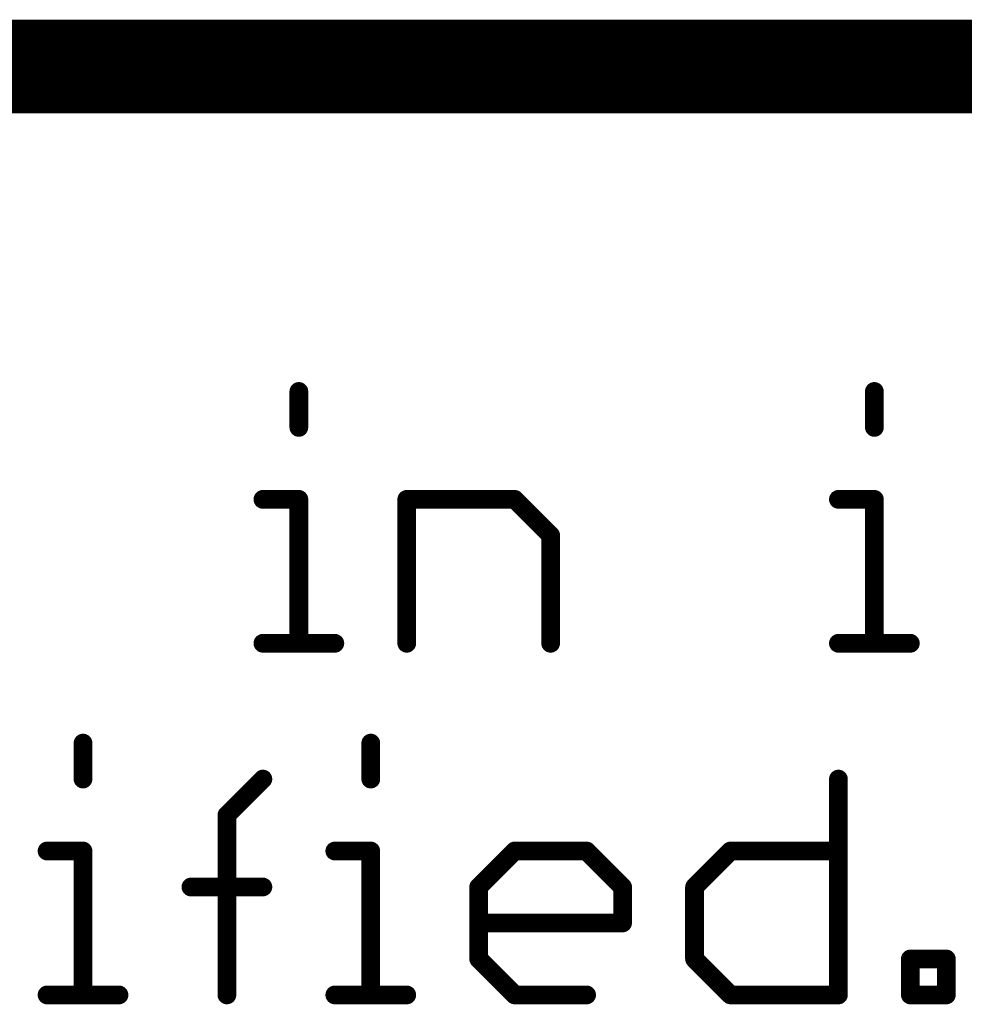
# Model space of a CAD drawing. Extents: x -1.3 to 9.2, y -4.6 to 3.5.
# Tile 74 of 215: x 5.449 to 5.65, y -4.253 to -4.043. Entities that reach past the tile are written whole.
import ezdxf

# ---------------------------------------------------------------- set-up
doc = ezdxf.new("R2010")
doc.units = 0
doc.layers.get('0').update_dxf_attribs({"linetype": 'CONTINUOUS'})
doc.layers.add('acc-ni-360-23-a_document', color=1, linetype='CONTINUOUS')

# ---------------------------------------------------------------- blocks, each defined once
blk = doc.blocks.new('D41')
at = {"const_width": 0.001}
blk.add_lwpolyline([(-0.0005, 0, 1), (0.0005, 0, 1)], format="xyb", close=True, dxfattribs=at)
blk = doc.blocks.new('D43')
at = {"const_width": 0.002}
blk.add_lwpolyline([(-0.001, 0, 1), (0.001, 0, 1)], format="xyb", close=True, dxfattribs=at)

msp = doc.modelspace()

# ---------------------------------------------------------------- linework, layer by layer
at = {"layer": 'acc-ni-360-23-a_document', "color": 1}
for points, const_width in [([(4.766618, -4.053), (6.566618, -4.053)], 0.02), ([(5.508514, -4.129961), (5.508514, -4.122288)], 0.004), ([(5.509514, -4.122288), (5.509514, -4.122288)], 0.002), ([(5.509514, -4.122288), (5.509514, -4.122288)], 0.002), ([(5.631285, -4.129961), (5.631285, -4.122288)], 0.004), ([(5.632285, -4.122288), (5.632285, -4.122288)], 0.002), ([(5.632285, -4.122288), (5.632285, -4.122288)], 0.002), ([(5.507514, -4.129961), (5.507514, -4.129961)], 0.002), ([(5.507514, -4.129961), (5.507514, -4.129961)], 0.002), ([(5.630285, -4.129961), (5.630285, -4.129961)], 0.002), ([(5.630285, -4.129961), (5.630285, -4.129961)], 0.002), ([(5.500841, -4.145307), (5.508514, -4.145307)], 0.004), ([(5.500841, -4.144307), (5.500841, -4.144307)], 0.002), ([(5.500841, -4.144307), (5.500841, -4.144307)], 0.002), ([(5.508514, -4.176), (5.508514, -4.145307)], 0.004), ([(5.508514, -4.146307), (5.508514, -4.146307)], 0.002), ([(5.508514, -4.146307), (5.508514, -4.146307)], 0.002), ([(5.509514, -4.145307), (5.509514, -4.145307)], 0.002), ([(5.509514, -4.145307), (5.509514, -4.145307)], 0.002), ([(5.531533, -4.176), (5.531533, -4.145307)], 0.004), ([(5.531533, -4.145307), (5.554553, -4.145307)], 0.004), ([(5.531533, -4.144307), (5.531533, -4.144307)], 0.002), ([(5.531533, -4.144307), (5.531533, -4.144307)], 0.002), ([(5.532533, -4.145307), (5.532533, -4.145307)], 0.002), ([(5.532533, -4.145307), (5.532533, -4.145307)], 0.002), ([(5.554553, -4.145307), (5.562226, -4.15298)], 0.004), ([(5.554553, -4.146307), (5.554553, -4.146307)], 0.002), ([(5.554553, -4.146307), (5.554553, -4.146307)], 0.002), ([(5.55526, -4.1446), (5.55526, -4.1446)], 0.002), ([(5.55526, -4.1446), (5.55526, -4.1446)], 0.002), ([(5.623612, -4.145307), (5.631285, -4.145307)], 0.004), ([(5.623612, -4.144307), (5.623612, -4.144307)], 0.002), ([(5.623612, -4.144307), (5.623612, -4.144307)], 0.002), ([(5.631285, -4.176), (5.631285, -4.145307)], 0.004), ([(5.631285, -4.146307), (5.631285, -4.146307)], 0.002), ([(5.631285, -4.146307), (5.631285, -4.146307)], 0.002), ([(5.632285, -4.145307), (5.632285, -4.145307)], 0.002), ([(5.632285, -4.145307), (5.632285, -4.145307)], 0.002), ([(5.562226, -4.176), (5.562226, -4.15298)], 0.004), ([(5.561519, -4.153688), (5.561519, -4.153688)], 0.002), ([(5.561519, -4.153688), (5.561519, -4.153688)], 0.002), ([(5.563226, -4.15298), (5.563226, -4.15298)], 0.002), ([(5.563226, -4.15298), (5.563226, -4.15298)], 0.002), ([(5.500841, -4.176), (5.516187, -4.176)], 0.004), ([(5.500841, -4.175), (5.500841, -4.175)], 0.002), ([(5.500841, -4.175), (5.500841, -4.175)], 0.002), ([(5.623612, -4.176), (5.638958, -4.176)], 0.004), ([(5.623612, -4.175), (5.623612, -4.175)], 0.002), ([(5.623612, -4.175), (5.623612, -4.175)], 0.002), ([(5.507514, -4.176), (5.507514, -4.176)], 0.002), ([(5.507514, -4.176), (5.507514, -4.176)], 0.002), ([(5.516187, -4.177), (5.516187, -4.177)], 0.002), ([(5.516187, -4.177), (5.516187, -4.177)], 0.002), ([(5.530533, -4.176), (5.530533, -4.176)], 0.002), ([(5.530533, -4.176), (5.530533, -4.176)], 0.002), ([(5.561226, -4.176), (5.561226, -4.176)], 0.002), ([(5.561226, -4.176), (5.561226, -4.176)], 0.002), ([(5.630285, -4.176), (5.630285, -4.176)], 0.002), ([(5.630285, -4.176), (5.630285, -4.176)], 0.002), ([(5.638958, -4.177), (5.638958, -4.177)], 0.002), ([(5.638958, -4.177), (5.638958, -4.177)], 0.002), ([(5.462474, -4.204961), (5.462474, -4.197288)], 0.004), ([(5.52386, -4.204961), (5.52386, -4.197288)], 0.004), ([(5.463474, -4.197288), (5.463474, -4.197288)], 0.002), ([(5.463474, -4.197288), (5.463474, -4.197288)], 0.002), ([(5.52486, -4.197288), (5.52486, -4.197288)], 0.002), ([(5.52486, -4.197288), (5.52486, -4.197288)], 0.002), ([(5.461474, -4.204961), (5.461474, -4.204961)], 0.002), ([(5.461474, -4.204961), (5.461474, -4.204961)], 0.002), ([(5.493167, -4.212634), (5.50084, -4.204961)], 0.004), ([(5.52286, -4.204961), (5.52286, -4.204961)], 0.002), ([(5.52286, -4.204961), (5.52286, -4.204961)], 0.002), ([(5.623612, -4.251), (5.623612, -4.204961)], 0.004), ([(5.624612, -4.204961), (5.624612, -4.204961)], 0.002), ([(5.624612, -4.204961), (5.624612, -4.204961)], 0.002), ([(5.501548, -4.205668), (5.501548, -4.205668)], 0.002), ([(5.501548, -4.205668), (5.501548, -4.205668)], 0.002), ([(5.493167, -4.251), (5.493167, -4.212634)], 0.004), ([(5.49246, -4.211927), (5.49246, -4.211927)], 0.002), ([(5.49246, -4.211927), (5.49246, -4.211927)], 0.002), ([(5.494167, -4.212634), (5.494167, -4.212634)], 0.002), ([(5.494167, -4.212634), (5.494167, -4.212634)], 0.002), ([(5.454801, -4.220307), (5.462474, -4.220307)], 0.004), ([(5.454801, -4.219307), (5.454801, -4.219307)], 0.002), ([(5.454801, -4.219307), (5.454801, -4.219307)], 0.002), ([(5.462474, -4.251), (5.462474, -4.220307)], 0.004), ([(5.516187, -4.220307), (5.52386, -4.220307)], 0.004), ([(5.516187, -4.219307), (5.516187, -4.219307)], 0.002), ([(5.516187, -4.219307), (5.516187, -4.219307)], 0.002), ([(5.52386, -4.251), (5.52386, -4.220307)], 0.004), ([(5.54688, -4.22798), (5.554553, -4.220307)], 0.004), ([(5.554553, -4.220307), (5.569899, -4.220307)], 0.004), ([(5.554553, -4.219307), (5.554553, -4.219307)], 0.002), ([(5.554553, -4.219307), (5.554553, -4.219307)], 0.002), ([(5.569899, -4.220307), (5.577572, -4.22798)], 0.004), ([(5.570606, -4.2196), (5.570606, -4.2196)], 0.002), ([(5.570606, -4.2196), (5.570606, -4.2196)], 0.002), ([(5.592919, -4.22798), (5.600592, -4.220307)], 0.004), ([(5.600592, -4.220307), (5.623612, -4.220307)], 0.004), ([(5.600592, -4.219307), (5.600592, -4.219307)], 0.002), ([(5.600592, -4.219307), (5.600592, -4.219307)], 0.002), ([(5.462474, -4.221307), (5.462474, -4.221307)], 0.002), ([(5.462474, -4.221307), (5.462474, -4.221307)], 0.002), ([(5.463474, -4.220307), (5.463474, -4.220307)], 0.002), ([(5.463474, -4.220307), (5.463474, -4.220307)], 0.002), ([(5.52386, -4.221307), (5.52386, -4.221307)], 0.002), ([(5.52386, -4.221307), (5.52386, -4.221307)], 0.002), ([(5.52486, -4.220307), (5.52486, -4.220307)], 0.002), ([(5.52486, -4.220307), (5.52486, -4.220307)], 0.002), ([(5.55526, -4.221014), (5.55526, -4.221014)], 0.002), ([(5.55526, -4.221014), (5.55526, -4.221014)], 0.002), ([(5.569899, -4.221307), (5.569899, -4.221307)], 0.002), ([(5.569899, -4.221307), (5.569899, -4.221307)], 0.002), ([(5.601299, -4.221014), (5.601299, -4.221014)], 0.002), ([(5.601299, -4.221014), (5.601299, -4.221014)], 0.002), ([(5.623612, -4.221307), (5.623612, -4.221307)], 0.002), ([(5.623612, -4.221307), (5.623612, -4.221307)], 0.002), ([(5.485494, -4.22798), (5.50084, -4.22798)], 0.004), ([(5.485494, -4.22698), (5.485494, -4.22698)], 0.002), ([(5.485494, -4.22698), (5.485494, -4.22698)], 0.002), ([(5.54688, -4.243327), (5.54688, -4.22798)], 0.004), ([(5.546173, -4.227273), (5.546173, -4.227273)], 0.002), ([(5.546173, -4.227273), (5.546173, -4.227273)], 0.002), ([(5.54788, -4.22798), (5.54788, -4.22798)], 0.002), ([(5.54788, -4.22798), (5.54788, -4.22798)], 0.002), ([(5.577572, -4.235654), (5.577572, -4.22798)], 0.004), ([(5.578572, -4.22798), (5.578572, -4.22798)], 0.002), ([(5.578572, -4.22798), (5.578572, -4.22798)], 0.002), ([(5.592919, -4.243327), (5.592919, -4.22798)], 0.004), ([(5.592212, -4.227273), (5.592212, -4.227273)], 0.002), ([(5.592212, -4.227273), (5.592212, -4.227273)], 0.002), ([(5.593919, -4.22798), (5.593919, -4.22798)], 0.002), ([(5.593919, -4.22798), (5.593919, -4.22798)], 0.002), ([(5.50084, -4.22898), (5.50084, -4.22898)], 0.002), ([(5.50084, -4.22898), (5.50084, -4.22898)], 0.002), ([(5.576865, -4.228688), (5.576865, -4.228688)], 0.002), ([(5.576865, -4.228688), (5.576865, -4.228688)], 0.002), ([(5.54688, -4.235654), (5.577572, -4.235654)], 0.004), ([(5.54688, -4.234654), (5.54688, -4.234654)], 0.002), ([(5.54688, -4.234654), (5.54688, -4.234654)], 0.002), ([(5.576572, -4.235654), (5.576572, -4.235654)], 0.002), ([(5.576572, -4.235654), (5.576572, -4.235654)], 0.002), ([(5.577572, -4.236654), (5.577572, -4.236654)], 0.002), ([(5.577572, -4.236654), (5.577572, -4.236654)], 0.002), ([(5.54688, -4.243327), (5.554553, -4.251)], 0.004), ([(5.547587, -4.24262), (5.547587, -4.24262)], 0.002), ([(5.547587, -4.24262), (5.547587, -4.24262)], 0.002), ([(5.592919, -4.243327), (5.600592, -4.251)], 0.004), ([(5.593626, -4.24262), (5.593626, -4.24262)], 0.002), ([(5.593626, -4.24262), (5.593626, -4.24262)], 0.002), ([(5.638958, -4.251), (5.638958, -4.243327)], 0.004), ([(5.638958, -4.243327), (5.646631, -4.243327)], 0.004), ([(5.638958, -4.242327), (5.638958, -4.242327)], 0.002), ([(5.638958, -4.242327), (5.638958, -4.242327)], 0.002), ([(5.646631, -4.251), (5.646631, -4.243327)], 0.004), ([(5.54588, -4.243327), (5.54588, -4.243327)], 0.002), ([(5.54588, -4.243327), (5.54588, -4.243327)], 0.002), ([(5.591919, -4.243327), (5.591919, -4.243327)], 0.002), ([(5.591919, -4.243327), (5.591919, -4.243327)], 0.002), ([(5.639958, -4.243327), (5.639958, -4.243327)], 0.002), ([(5.639958, -4.243327), (5.639958, -4.243327)], 0.002), ([(5.646631, -4.244327), (5.646631, -4.244327)], 0.002), ([(5.646631, -4.244327), (5.646631, -4.244327)], 0.002), ([(5.647631, -4.243327), (5.647631, -4.243327)], 0.002), ([(5.647631, -4.243327), (5.647631, -4.243327)], 0.002), ([(5.454801, -4.251), (5.470148, -4.251)], 0.004), ([(5.454801, -4.25), (5.454801, -4.25)], 0.002), ([(5.454801, -4.25), (5.454801, -4.25)], 0.002), ([(5.461474, -4.251), (5.461474, -4.251)], 0.002), ([(5.461474, -4.251), (5.461474, -4.251)], 0.002), ([(5.492167, -4.251), (5.492167, -4.251)], 0.002), ([(5.492167, -4.251), (5.492167, -4.251)], 0.002), ([(5.516187, -4.251), (5.531533, -4.251)], 0.004), ([(5.516187, -4.25), (5.516187, -4.25)], 0.002), ([(5.516187, -4.25), (5.516187, -4.25)], 0.002), ([(5.52286, -4.251), (5.52286, -4.251)], 0.002), ([(5.52286, -4.251), (5.52286, -4.251)], 0.002), ([(5.554553, -4.251), (5.569899, -4.251)], 0.004), ([(5.554553, -4.25), (5.554553, -4.25)], 0.002), ([(5.554553, -4.25), (5.554553, -4.25)], 0.002), ([(5.600592, -4.251), (5.623612, -4.251)], 0.004), ([(5.600592, -4.25), (5.600592, -4.25)], 0.002), ([(5.600592, -4.25), (5.600592, -4.25)], 0.002), ([(5.622612, -4.251), (5.622612, -4.251)], 0.002), ([(5.622612, -4.251), (5.622612, -4.251)], 0.002), ([(5.638958, -4.251), (5.646631, -4.251)], 0.004), ([(5.637958, -4.251), (5.637958, -4.251)], 0.002), ([(5.637958, -4.251), (5.637958, -4.251)], 0.002), ([(5.638958, -4.25), (5.638958, -4.25)], 0.002), ([(5.638958, -4.25), (5.638958, -4.25)], 0.002), ([(5.645631, -4.251), (5.645631, -4.251)], 0.002), ([(5.645631, -4.251), (5.645631, -4.251)], 0.002), ([(5.470148, -4.252), (5.470148, -4.252)], 0.002), ([(5.470148, -4.252), (5.470148, -4.252)], 0.002), ([(5.531533, -4.252), (5.531533, -4.252)], 0.002), ([(5.531533, -4.252), (5.531533, -4.252)], 0.002), ([(5.553846, -4.251707), (5.553846, -4.251707)], 0.002), ([(5.553846, -4.251707), (5.553846, -4.251707)], 0.002), ([(5.569899, -4.252), (5.569899, -4.252)], 0.002), ([(5.569899, -4.252), (5.569899, -4.252)], 0.002), ([(5.599885, -4.251707), (5.599885, -4.251707)], 0.002), ([(5.599885, -4.251707), (5.599885, -4.251707)], 0.002), ([(5.623612, -4.252), (5.623612, -4.252)], 0.002), ([(5.623612, -4.252), (5.623612, -4.252)], 0.002), ([(5.646631, -4.252), (5.646631, -4.252)], 0.002), ([(5.646631, -4.252), (5.646631, -4.252)], 0.002)]:
    msp.add_lwpolyline(points, dxfattribs=dict(at, const_width=const_width))
at = {"layer": 'acc-ni-360-23-a_document', "color": 1, "const_width": 0.002}
for points in [[(5.509514, -4.122288, 1), (5.507514, -4.122288)], [(5.632285, -4.122288, 1), (5.630285, -4.122288)], [(5.507514, -4.129961, 1), (5.509514, -4.129961)], [(5.630285, -4.129961, 1), (5.632285, -4.129961)], [(5.500841, -4.144307, 1), (5.500841, -4.146307)], [(5.509514, -4.145307, 1), (5.507514, -4.145307)], [(5.508514, -4.146307, 1), (5.508514, -4.144307)], [(5.532533, -4.145307, 1), (5.530533, -4.145307)], [(5.531533, -4.144307, 1), (5.531533, -4.146307)], [(5.55526, -4.1446, 1), (5.553846, -4.146014)], [(5.554553, -4.146307, 1), (5.554553, -4.144307)], [(5.623612, -4.144307, 1), (5.623612, -4.146307)], [(5.632285, -4.145307, 1), (5.630285, -4.145307)], [(5.631285, -4.146307, 1), (5.631285, -4.144307)], [(5.563226, -4.15298, 1), (5.561226, -4.15298)], [(5.561519, -4.153688, 0.999854), (5.562933, -4.152273)], [(5.500841, -4.175, 1), (5.500841, -4.177)], [(5.516187, -4.177, 1), (5.516187, -4.175)], [(5.623612, -4.175, 1), (5.623612, -4.177)], [(5.638958, -4.177, 1), (5.638958, -4.175)], [(5.507514, -4.176, 1), (5.509514, -4.176)], [(5.530533, -4.176, 1), (5.532533, -4.176)], [(5.561226, -4.176, 1), (5.563226, -4.176)], [(5.630285, -4.176, 1), (5.632285, -4.176)], [(5.463474, -4.197288, 1), (5.461474, -4.197288)], [(5.52486, -4.197288, 1), (5.52286, -4.197288)], [(5.461474, -4.204961, 1), (5.463474, -4.204961)], [(5.501548, -4.205668, 0.999854), (5.500133, -4.204254)], [(5.52286, -4.204961, 1), (5.52486, -4.204961)], [(5.624612, -4.204961, 1), (5.622612, -4.204961)], [(5.494167, -4.212634, 1), (5.492167, -4.212634)], [(5.49246, -4.211927, 1), (5.493874, -4.213341)], [(5.454801, -4.219307, 1), (5.454801, -4.221307)], [(5.463474, -4.220307, 1), (5.461474, -4.220307)], [(5.462474, -4.221307, 1), (5.462474, -4.219307)], [(5.516187, -4.219307, 1), (5.516187, -4.221307)], [(5.52486, -4.220307, 1), (5.52286, -4.220307)], [(5.52386, -4.221307, 1), (5.52386, -4.219307)], [(5.554553, -4.219307, 1), (5.554553, -4.221307)], [(5.55526, -4.221014, 1), (5.553846, -4.2196)], [(5.570606, -4.2196, 1), (5.569192, -4.221014)], [(5.569899, -4.221307, 1), (5.569899, -4.219307)], [(5.600592, -4.219307, 1), (5.600592, -4.221307)], [(5.601299, -4.221014, 1), (5.599885, -4.2196)], [(5.623612, -4.221307, 1), (5.623612, -4.219307)], [(5.485494, -4.22698, 1), (5.485494, -4.22898)], [(5.50084, -4.22898, 1), (5.50084, -4.22698)], [(5.546173, -4.227273, 1.000854), (5.547587, -4.228688)], [(5.54788, -4.22798, 1), (5.54588, -4.22798)], [(5.578572, -4.22798, 1), (5.576572, -4.22798)], [(5.576865, -4.228688, 1), (5.57828, -4.227273)], [(5.592212, -4.227273, 1.000854), (5.593626, -4.228688)], [(5.593919, -4.22798, 1), (5.591919, -4.22798)], [(5.54688, -4.234654, 1), (5.54688, -4.236654)], [(5.576572, -4.235654, 1), (5.578572, -4.235654)], [(5.577572, -4.236654, 1), (5.577572, -4.234654)], [(5.547587, -4.24262, 1), (5.546173, -4.244034)], [(5.593626, -4.24262, 1), (5.592212, -4.244034)], [(5.639958, -4.243327, 1), (5.637958, -4.243327)], [(5.638958, -4.242327, 1), (5.638958, -4.244327)], [(5.647631, -4.243327, 1), (5.645631, -4.243327)], [(5.646631, -4.244327, 1), (5.646631, -4.242327)], [(5.54588, -4.243327, 1), (5.54788, -4.243327)], [(5.591919, -4.243327, 1), (5.593919, -4.243327)], [(5.454801, -4.25, 1), (5.454801, -4.252)], [(5.461474, -4.251, 1), (5.463474, -4.251)], [(5.470148, -4.252, 1), (5.470148, -4.25)], [(5.492167, -4.251, 1), (5.494167, -4.251)], [(5.516187, -4.25, 1), (5.516187, -4.252)], [(5.52286, -4.251, 1), (5.52486, -4.251)], [(5.531533, -4.252, 1), (5.531533, -4.25)], [(5.554553, -4.25, 1), (5.554553, -4.252)], [(5.553846, -4.251707, 1), (5.55526, -4.250293)], [(5.569899, -4.252, 1), (5.569899, -4.25)], [(5.600592, -4.25, 1), (5.600592, -4.252)], [(5.599885, -4.251707, 1), (5.601299, -4.250293)], [(5.622612, -4.251, 1), (5.624612, -4.251)], [(5.623612, -4.252, 1), (5.623612, -4.25)], [(5.638958, -4.25, 1), (5.638958, -4.252)], [(5.637958, -4.251, 1), (5.639958, -4.251)], [(5.645631, -4.251, 1), (5.647631, -4.251)], [(5.646631, -4.252, 1), (5.646631, -4.25)]]:
    msp.add_lwpolyline(points, format="xyb", dxfattribs=at)

# ---------------------------------------------------------------- block references
at = {"layer": 'acc-ni-360-23-a_document'}
for name, p in [('D43', (5.508514, -4.122288)), ('D41', (5.507514, -4.122288)), ('D41', (5.509514, -4.122288)), ('D41', (5.509514, -4.122288)), ('D41', (5.509514, -4.122288)), ('D43', (5.631285, -4.122288)), ('D41', (5.630285, -4.122288)), ('D41', (5.632285, -4.122288)), ('D41', (5.632285, -4.122288)), ('D41', (5.632285, -4.122288)), ('D43', (5.508514, -4.129961)), ('D43', (5.631285, -4.129961)), ('D41', (5.507514, -4.129961)), ('D41', (5.507514, -4.129961)), ('D41', (5.507514, -4.129961)), ('D41', (5.509514, -4.129961)), ('D41', (5.630285, -4.129961)), ('D41', (5.630285, -4.129961)), ('D41', (5.630285, -4.129961)), ('D41', (5.632285, -4.129961)), ('D43', (5.500841, -4.145307)), ('D41', (5.500841, -4.144307)), ('D41', (5.500841, -4.144307)), ('D41', (5.500841, -4.144307)), ('D41', (5.500841, -4.146307)), ('D43', (5.508514, -4.145307)), ('D43', (5.508514, -4.145307)), ('D41', (5.507514, -4.145307)), ('D41', (5.508514, -4.144307)), ('D41', (5.508514, -4.146307)), ('D41', (5.508514, -4.146307)), ('D41', (5.508514, -4.146307)), ('D41', (5.509514, -4.145307)), ('D41', (5.509514, -4.145307)), ('D41', (5.509514, -4.145307)), ('D43', (5.531533, -4.145307)), ('D43', (5.531533, -4.145307)), ('D41', (5.530533, -4.145307)), ('D41', (5.531533, -4.144307)), ('D41', (5.531533, -4.144307)), ('D41', (5.531533, -4.144307)), ('D41', (5.531533, -4.146307)), ('D41', (5.532533, -4.145307)), ('D41', (5.532533, -4.145307)), ('D41', (5.532533, -4.145307)), ('D43', (5.554553, -4.145307)), ('D41', (5.553846, -4.146014)), ('D41', (5.554553, -4.144307)), ('D41', (5.554553, -4.146307)), ('D41', (5.554553, -4.146307)), ('D41', (5.554553, -4.146307)), ('D41', (5.55526, -4.1446)), ('D41', (5.55526, -4.1446)), ('D41', (5.55526, -4.1446)), ('D43', (5.623612, -4.145307)), ('D41', (5.623612, -4.144307)), ('D41', (5.623612, -4.144307)), ('D41', (5.623612, -4.144307)), ('D41', (5.623612, -4.146307)), ('D43', (5.631285, -4.145307)), ('D43', (5.631285, -4.145307)), ('D41', (5.630285, -4.145307)), ('D41', (5.631285, -4.144307)), ('D41', (5.631285, -4.146307)), ('D41', (5.631285, -4.146307)), ('D41', (5.631285, -4.146307)), ('D41', (5.632285, -4.145307)), ('D41', (5.632285, -4.145307)), ('D41', (5.632285, -4.145307)), ('D43', (5.562226, -4.15298)), ('D43', (5.562226, -4.15298)), ('D41', (5.562933, -4.152273)), ('D41', (5.561226, -4.15298)), ('D41', (5.561519, -4.153688)), ('D41', (5.561519, -4.153688)), ('D41', (5.561519, -4.153688)), ('D41', (5.563226, -4.15298)), ('D41', (5.563226, -4.15298)), ('D41', (5.563226, -4.15298)), ('D43', (5.500841, -4.176)), ('D41', (5.500841, -4.175)), ('D41', (5.500841, -4.175)), ('D41', (5.500841, -4.175)), ('D43', (5.508514, -4.176)), ('D43', (5.516187, -4.176)), ('D41', (5.516187, -4.175)), ('D43', (5.531533, -4.176)), ('D43', (5.562226, -4.176)), ('D43', (5.623612, -4.176)), ('D41', (5.623612, -4.175)), ('D41', (5.623612, -4.175)), ('D41', (5.623612, -4.175)), ('D43', (5.631285, -4.176)), ('D43', (5.638958, -4.176)), ('D41', (5.638958, -4.175)), ('D41', (5.500841, -4.177)), ('D41', (5.507514, -4.176)), ('D41', (5.507514, -4.176)), ('D41', (5.507514, -4.176)), ('D41', (5.509514, -4.176)), ('D41', (5.516187, -4.177)), ('D41', (5.516187, -4.177)), ('D41', (5.516187, -4.177)), ('D41', (5.530533, -4.176)), ('D41', (5.530533, -4.176)), ('D41', (5.530533, -4.176)), ('D41', (5.532533, -4.176)), ('D41', (5.561226, -4.176)), ('D41', (5.561226, -4.176)), ('D41', (5.561226, -4.176)), ('D41', (5.563226, -4.176)), ('D41', (5.623612, -4.177)), ('D41', (5.630285, -4.176)), ('D41', (5.630285, -4.176)), ('D41', (5.630285, -4.176)), ('D41', (5.632285, -4.176)), ('D41', (5.638958, -4.177)), ('D41', (5.638958, -4.177)), ('D41', (5.638958, -4.177)), ('D43', (5.462474, -4.197288)), ('D43', (5.52386, -4.197288)), ('D41', (5.461474, -4.197288)), ('D41', (5.463474, -4.197288)), ('D41', (5.463474, -4.197288)), ('D41', (5.463474, -4.197288)), ('D41', (5.52286, -4.197288)), ('D41', (5.52486, -4.197288)), ('D41', (5.52486, -4.197288)), ('D41', (5.52486, -4.197288)), ('D43', (5.462474, -4.204961)), ('D41', (5.461474, -4.204961)), ('D41', (5.461474, -4.204961)), ('D41', (5.461474, -4.204961)), ('D41', (5.463474, -4.204961)), ('D43', (5.50084, -4.204961)), ('D41', (5.500133, -4.204254)), ('D43', (5.52386, -4.204961)), ('D41', (5.52286, -4.204961)), ('D41', (5.52286, -4.204961)), ('D41', (5.52286, -4.204961)), ('D41', (5.52486, -4.204961)), ('D43', (5.623612, -4.204961)), ('D41', (5.622612, -4.204961)), ('D41', (5.624612, -4.204961)), ('D41', (5.624612, -4.204961)), ('D41', (5.624612, -4.204961)), ('D41', (5.501548, -4.205668)), ('D41', (5.501548, -4.205668)), ('D41', (5.501548, -4.205668)), ('D43', (5.493167, -4.212634)), ('D43', (5.493167, -4.212634)), ('D41', (5.492167, -4.212634)), ('D41', (5.49246, -4.211927)), ('D41', (5.49246, -4.211927)), ('D41', (5.49246, -4.211927)), ('D41', (5.493874, -4.213341)), ('D41', (5.494167, -4.212634)), ('D41', (5.494167, -4.212634)), ('D41', (5.494167, -4.212634)), ('D43', (5.454801, -4.220307)), ('D41', (5.454801, -4.219307)), ('D41', (5.454801, -4.219307)), ('D41', (5.454801, -4.219307)), ('D43', (5.462474, -4.220307)), ('D43', (5.462474, -4.220307)), ('D41', (5.462474, -4.219307)), ('D43', (5.516187, -4.220307)), ('D41', (5.516187, -4.219307)), ('D41', (5.516187, -4.219307)), ('D41', (5.516187, -4.219307)), ('D43', (5.52386, -4.220307)), ('D43', (5.52386, -4.220307)), ('D41', (5.52386, -4.219307)), ('D43', (5.554553, -4.220307)), ('D41', (5.553846, -4.2196)), ('D41', (5.554553, -4.219307)), ('D41', (5.554553, -4.219307)), ('D41', (5.554553, -4.219307)), ('D43', (5.569899, -4.220307)), ('D41', (5.569899, -4.219307)), ('D41', (5.570606, -4.2196)), ('D41', (5.570606, -4.2196)), ('D41', (5.570606, -4.2196)), ('D43', (5.600592, -4.220307)), ('D43', (5.600592, -4.220307)), ('D41', (5.599885, -4.2196)), ('D41', (5.600592, -4.219307)), ('D41', (5.600592, -4.219307)), ('D41', (5.600592, -4.219307)), ('D43', (5.623612, -4.220307)), ('D41', (5.623612, -4.219307)), ('D41', (5.454801, -4.221307)), ('D41', (5.461474, -4.220307)), ('D41', (5.462474, -4.221307)), ('D41', (5.462474, -4.221307)), ('D41', (5.462474, -4.221307)), ('D41', (5.463474, -4.220307)), ('D41', (5.463474, -4.220307)), ('D41', (5.463474, -4.220307)), ('D41', (5.516187, -4.221307)), ('D41', (5.52286, -4.220307)), ('D41', (5.52386, -4.221307)), ('D41', (5.52386, -4.221307)), ('D41', (5.52386, -4.221307)), ('D41', (5.52486, -4.220307)), ('D41', (5.52486, -4.220307)), ('D41', (5.52486, -4.220307)), ('D41', (5.554553, -4.221307)), ('D41', (5.55526, -4.221014)), ('D41', (5.55526, -4.221014)), ('D41', (5.55526, -4.221014)), ('D41', (5.569192, -4.221014)), ('D41', (5.569899, -4.221307)), ('D41', (5.569899, -4.221307)), ('D41', (5.569899, -4.221307)), ('D41', (5.600592, -4.221307)), ('D41', (5.601299, -4.221014)), ('D41', (5.601299, -4.221014)), ('D41', (5.601299, -4.221014)), ('D41', (5.623612, -4.221307)), ('D41', (5.623612, -4.221307)), ('D41', (5.623612, -4.221307)), ('D43', (5.485494, -4.22798)), ('D41', (5.485494, -4.22698)), ('D41', (5.485494, -4.22698)), ('D41', (5.485494, -4.22698)), ('D43', (5.50084, -4.22798)), ('D41', (5.50084, -4.22698)), ('D43', (5.54688, -4.22798)), ('D43', (5.54688, -4.22798)), ('D41', (5.54588, -4.22798)), ('D41', (5.546173, -4.227273)), ('D41', (5.546173, -4.227273)), ('D41', (5.546173, -4.227273)), ('D41', (5.54788, -4.22798)), ('D41', (5.54788, -4.22798)), ('D41', (5.54788, -4.22798)), ('D43', (5.577572, -4.22798)), ('D43', (5.577572, -4.22798)), ('D41', (5.576572, -4.22798)), ('D41', (5.57828, -4.227273)), ('D41', (5.578572, -4.22798)), ('D41', (5.578572, -4.22798)), ('D41', (5.578572, -4.22798)), ('D43', (5.592919, -4.22798)), ('D43', (5.592919, -4.22798)), ('D41', (5.591919, -4.22798)), ('D41', (5.592212, -4.227273)), ('D41', (5.592212, -4.227273)), ('D41', (5.592212, -4.227273)), ('D41', (5.593919, -4.22798)), ('D41', (5.593919, -4.22798)), ('D41', (5.593919, -4.22798)), ('D41', (5.485494, -4.22898)), ('D41', (5.50084, -4.22898)), ('D41', (5.50084, -4.22898)), ('D41', (5.50084, -4.22898)), ('D41', (5.547587, -4.228688)), ('D41', (5.576865, -4.228688)), ('D41', (5.576865, -4.228688)), ('D41', (5.576865, -4.228688)), ('D41', (5.593626, -4.228688)), ('D43', (5.54688, -4.235654)), ('D41', (5.54688, -4.234654)), ('D41', (5.54688, -4.234654)), ('D41', (5.54688, -4.234654)), ('D41', (5.54688, -4.236654)), ('D43', (5.577572, -4.235654)), ('D43', (5.577572, -4.235654)), ('D41', (5.576572, -4.235654)), ('D41', (5.576572, -4.235654)), ('D41', (5.576572, -4.235654)), ('D41', (5.577572, -4.234654)), ('D41', (5.577572, -4.236654)), ('D41', (5.577572, -4.236654)), ('D41', (5.577572, -4.236654)), ('D41', (5.578572, -4.235654)), ('D43', (5.54688, -4.243327)), ('D43', (5.54688, -4.243327)), ('D41', (5.547587, -4.24262)), ('D41', (5.547587, -4.24262)), ('D41', (5.547587, -4.24262)), ('D43', (5.592919, -4.243327)), ('D43', (5.592919, -4.243327)), ('D41', (5.593626, -4.24262)), ('D41', (5.593626, -4.24262)), ('D41', (5.593626, -4.24262)), ('D43', (5.638958, -4.243327)), ('D41', (5.638958, -4.242327)), ('D41', (5.638958, -4.242327)), ('D41', (5.638958, -4.242327)), ('D43', (5.646631, -4.243327)), ('D43', (5.646631, -4.243327)), ('D41', (5.646631, -4.242327)), ('D41', (5.54588, -4.243327)), ('D41', (5.54588, -4.243327)), ('D41', (5.54588, -4.243327)), ('D41', (5.546173, -4.244034)), ('D41', (5.54788, -4.243327)), ('D41', (5.591919, -4.243327)), ('D41', (5.591919, -4.243327)), ('D41', (5.591919, -4.243327)), ('D41', (5.592212, -4.244034)), ('D41', (5.593919, -4.243327)), ('D41', (5.637958, -4.243327)), ('D41', (5.638958, -4.244327)), ('D41', (5.639958, -4.243327)), ('D41', (5.639958, -4.243327)), ('D41', (5.639958, -4.243327)), ('D41', (5.645631, -4.243327)), ('D41', (5.646631, -4.244327)), ('D41', (5.646631, -4.244327)), ('D41', (5.646631, -4.244327)), ('D41', (5.647631, -4.243327)), ('D41', (5.647631, -4.243327)), ('D41', (5.647631, -4.243327)), ('D43', (5.454801, -4.251)), ('D41', (5.454801, -4.25)), ('D41', (5.454801, -4.25)), ('D41', (5.454801, -4.25)), ('D43', (5.462474, -4.251)), ('D41', (5.461474, -4.251)), ('D41', (5.461474, -4.251)), ('D41', (5.461474, -4.251)), ('D41', (5.463474, -4.251)), ('D43', (5.470148, -4.251)), ('D41', (5.470148, -4.25)), ('D43', (5.493167, -4.251)), ('D41', (5.492167, -4.251)), ('D41', (5.492167, -4.251)), ('D41', (5.492167, -4.251)), ('D41', (5.494167, -4.251)), ('D43', (5.516187, -4.251)), ('D41', (5.516187, -4.25)), ('D41', (5.516187, -4.25)), ('D41', (5.516187, -4.25)), ('D43', (5.52386, -4.251)), ('D41', (5.52286, -4.251)), ('D41', (5.52286, -4.251)), ('D41', (5.52286, -4.251)), ('D41', (5.52486, -4.251)), ('D43', (5.531533, -4.251)), ('D41', (5.531533, -4.25)), ('D43', (5.554553, -4.251)), ('D43', (5.554553, -4.251)), ('D41', (5.554553, -4.25)), ('D41', (5.554553, -4.25)), ('D41', (5.554553, -4.25)), ('D41', (5.55526, -4.250293)), ('D43', (5.569899, -4.251)), ('D41', (5.569899, -4.25)), ('D43', (5.600592, -4.251)), ('D43', (5.600592, -4.251)), ('D41', (5.600592, -4.25)), ('D41', (5.600592, -4.25)), ('D41', (5.600592, -4.25)), ('D41', (5.601299, -4.250293)), ('D43', (5.623612, -4.251)), ('D43', (5.623612, -4.251)), ('D41', (5.622612, -4.251)), ('D41', (5.622612, -4.251)), ('D41', (5.622612, -4.251)), ('D41', (5.623612, -4.25)), ('D41', (5.624612, -4.251)), ('D43', (5.638958, -4.251)), ('D43', (5.638958, -4.251)), ('D41', (5.637958, -4.251)), ('D41', (5.637958, -4.251)), ('D41', (5.637958, -4.251)), ('D41', (5.638958, -4.25)), ('D41', (5.638958, -4.25)), ('D41', (5.638958, -4.25)), ('D41', (5.639958, -4.251)), ('D43', (5.646631, -4.251)), ('D43', (5.646631, -4.251)), ('D41', (5.645631, -4.251)), ('D41', (5.645631, -4.251)), ('D41', (5.645631, -4.251)), ('D41', (5.646631, -4.25)), ('D41', (5.647631, -4.251)), ('D41', (5.454801, -4.252)), ('D41', (5.470148, -4.252)), ('D41', (5.470148, -4.252)), ('D41', (5.470148, -4.252)), ('D41', (5.516187, -4.252)), ('D41', (5.531533, -4.252)), ('D41', (5.531533, -4.252)), ('D41', (5.531533, -4.252)), ('D41', (5.553846, -4.251707)), ('D41', (5.553846, -4.251707)), ('D41', (5.553846, -4.251707)), ('D41', (5.554553, -4.252)), ('D41', (5.569899, -4.252)), ('D41', (5.569899, -4.252)), ('D41', (5.569899, -4.252)), ('D41', (5.599885, -4.251707)), ('D41', (5.599885, -4.251707)), ('D41', (5.599885, -4.251707)), ('D41', (5.600592, -4.252)), ('D41', (5.623612, -4.252)), ('D41', (5.623612, -4.252)), ('D41', (5.623612, -4.252)), ('D41', (5.638958, -4.252)), ('D41', (5.646631, -4.252)), ('D41', (5.646631, -4.252)), ('D41', (5.646631, -4.252))]:
    msp.add_blockref(name, p, dxfattribs=at)

doc.saveas('drawing.dxf')
